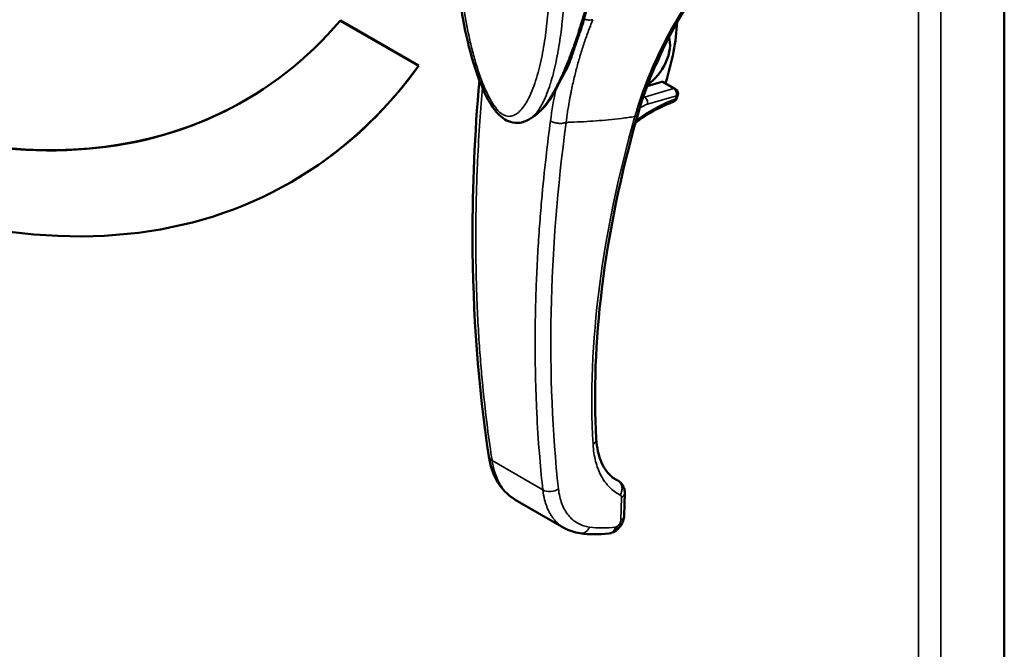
# Model space of a CAD drawing. Header units: inches. Extents: x 0 to 136, y 2 to 86.
# Tile 55 of 71: x 107.99 to 114.98, y 38.03 to 42.5. Entities that reach past the tile are written whole.
import ezdxf

# ---------------------------------------------------------------- set-up
doc = ezdxf.new("R2010")
doc.units = ezdxf.units.IN
doc.header["$LTSCALE"] = 4
doc.header["$MEASUREMENT"] = 0
doc.layers.add('Visible (ANSI)', color=7, linetype='Continuous', lineweight=50)
doc.layers.add('Visible Narrow (ANSI)', color=7, linetype='Continuous', lineweight=35)

msp = doc.modelspace()

# ---------------------------------------------------------------- linework, layer by layer
at = {"layer": 'Visible (ANSI)'}
for p, q in [((114.9804, 23.7216), (114.9804, 63.1174)), ((110.2669, 42.4917), (110.2634, 42.4897)), ((110.8182, 42.1694), (110.2634, 42.4897)), ((110.8217, 42.1714), (110.2669, 42.4917)), ((111.9628, 42.2272), (111.9628, 42.2272)), ((110.8217, 42.1714), (110.8182, 42.1694)), ((112.4427, 42.0256), (112.5467, 42.0557)), ((112.6432, 42.0065), (112.5596, 42.0547)), ((111.9102, 42.0192), (111.9103, 42.0192)), ((111.6398, 41.8133), (111.6184, 41.7985)), ((109.9182, 41.3462), (109.9146, 41.3441)), ((111.7817, 39.5168), (111.7817, 39.5168)), ((112.2839, 39.136), (112.2803, 38.9773)), ((111.8523, 38.8893), (111.5066, 39.0889))]:
    msp.add_line(p, q, dxfattribs=at)
for centre, start, end in [((111.9392, 41.9943), 200.18757, 200.20562), ((112.6235, 41.9724), 341.66687, 60), ((112.6163, 41.9512), 290.13234, 341.04848)]:
    msp.add_arc(centre, 0.0394, start, end, dxfattribs=at)
for centre, major_axis, start_param, end_param in [((111.6844, 41.9941), (-0.689, -1.1933), 1.934466, 2.289893), ((112.4388, 42.2258), (-0.1181, -0.2046), 0.836528, 2.658155), ((112.4109, 42.2419), (-0.0984, -0.1705), 1.483881, 2.001399), ((112.54, 42.0206), (0.0197, 0.0341), 0, 0.540461)]:
    msp.add_ellipse(centre, major_axis=major_axis, ratio=0.57735, start_param=start_param, end_param=end_param, dxfattribs=at)
for points, knots in [([(100.8895, 47.9017), (101.896, 45.3488), (103.744, 42.9565), (105.854, 41.7383), (107.9636, 40.5203), (109.8116, 40.7787), (110.8182, 42.1694)], [2, 2, 2, 2, 3, 3, 3, 4, 4, 4, 4]), ([(111.6167, 41.7973), (111.6053, 41.7894), (111.5928, 41.7823), (111.5668, 41.7717), (111.5536, 41.7678), (111.518, 41.7627), (111.4941, 41.7642), (111.4535, 41.7766), (111.4359, 41.7856), (111.4036, 41.8089), (111.3885, 41.8233), (111.3664, 41.8487), (111.3585, 41.8589), (111.3416, 41.8825), (111.3327, 41.8962), (111.3036, 41.9453), (111.2858, 41.9824), (111.2461, 42.0752), (111.2265, 42.132), (111.1782, 42.2915), (111.155, 42.3942), (111.0998, 42.6914), (111.08, 42.883), (111.0665, 43.1284), (111.0643, 43.1876), (111.062, 43.3048), (111.0618, 43.3631), (111.0626, 43.4205)], [0, 0, 0, 0, 0.142697, 0.142697, 0.271271, 0.271271, 0.471881, 0.471881, 0.631695, 0.631695, 0.794708, 0.794708, 0.893455, 0.893455, 1.01774, 1.01774, 1.328535, 1.328535, 1.796834, 1.796834, 2.657802, 2.657802, 4.333199, 4.333199, 4.871134, 4.871134, 5.40999, 5.40999, 5.40999, 5.40999]), ([(112.191, 43.394), (112.1863, 43.3623), (112.1815, 43.3308), (112.1611, 43.2053), (112.1439, 43.1126), (112.0683, 42.7475), (111.9981, 42.4851), (111.875, 42.1668), (111.8393, 42.0854), (111.7554, 41.9339), (111.7258, 41.8731), (111.6397, 41.8133)], [0, 0, 0, 0, 0.257763, 0.257763, 1.031559, 1.031559, 3.366282, 3.366282, 4.214103, 4.214103, 5.092729, 5.092729, 5.092729, 5.092729]), ([(111.3188, 39.3956), (111.2429, 39.8883), (111.204, 40.4099), (111.202, 41.3134), (111.2181, 41.6865), (111.2511, 42.066)], [0, 0, 0, 0, 4.912587, 4.912587, 8.216542, 8.216542, 8.216542, 8.216542]), ([(112.6299, 41.9142), (112.6106, 41.9071), (112.5911, 41.8992), (112.552, 41.8817), (112.5323, 41.8722), (112.4928, 41.8514), (112.473, 41.8401), (112.4333, 41.8161), (112.4134, 41.8033), (112.3826, 41.7822), (112.3716, 41.7745), (112.3606, 41.7664)], [2.9610547, 2.9610547, 2.9610547, 2.9610547, 3.029218, 3.029218, 3.0973813, 3.0973813, 3.1655446, 3.1655446, 3.2337079, 3.2337079, 3.2716551, 3.2716551, 3.2716551, 3.2716551]), ([(112.6536, 41.9384), (112.6541, 41.9398), (112.6545, 41.9413), (112.6555, 41.9441), (112.656, 41.9456), (112.657, 41.9485), (112.6575, 41.9499), (112.6584, 41.9528), (112.6589, 41.9542), (112.6599, 41.9571), (112.6604, 41.9585), (112.6608, 41.96)], [1.11152018, 1.11152018, 1.11152018, 1.11152018, 1.11498985, 1.11498985, 1.11845951, 1.11845951, 1.12192917, 1.12192917, 1.12539884, 1.12539884, 1.1288685, 1.1288685, 1.1288685, 1.1288685]), ([(112.3762, 41.8219), (112.2558, 41.4006), (112.1698, 40.9829), (112.076, 40.2136), (112.0627, 39.8551), (112.0816, 39.5212)], [0, 0, 0, 0, 3.586902, 3.586902, 6.927184, 6.927184, 6.927184, 6.927184]), ([(112.0816, 39.5212), (112.0852, 39.4563), (112.0983, 39.3989), (112.1386, 39.3071), (112.1658, 39.272), (112.2038, 39.2431), (112.21, 39.2389), (112.2163, 39.235)], [0, 0, 0, 0, 0.676324, 0.676324, 1.362244, 1.362244, 1.488821, 1.488821, 1.488821, 1.488821]), ([(111.5066, 39.0889), (111.4627, 39.1142), (111.4243, 39.1505), (111.364, 39.2383), (111.3416, 39.2913), (111.3243, 39.3641), (111.3213, 39.3797), (111.3188, 39.3956)], [0, 0, 0, 0, 0.555824, 0.555824, 1.129316, 1.129316, 1.280346, 1.280346, 1.280346, 1.280346]), ([(112.2387, 39.2226), (112.2469, 39.2176), (112.2544, 39.2111), (112.2671, 39.1961), (112.2724, 39.1873), (112.2803, 39.1683), (112.2828, 39.1577), (112.2839, 39.1434), (112.284, 39.1397), (112.2839, 39.136)], [0, 0, 0, 0, 0.0750954, 0.0750954, 0.1529494, 0.1529494, 0.2362952, 0.2362952, 0.2654261, 0.2654261, 0.2654261, 0.2654261]), ([(112.2803, 38.9773), (112.28, 38.9647), (112.2776, 38.952), (112.2693, 38.9272), (112.2631, 38.9149), (112.2479, 38.8928), (112.2388, 38.8827), (112.2235, 38.8702), (112.218, 38.8664), (112.2124, 38.8632)], [0.0000186, 0.0000186, 0.0000186, 0.0000186, 0.0987532, 0.0987532, 0.2009936, 0.2009936, 0.3030776, 0.3030776, 0.3544158, 0.3544158, 0.3544158, 0.3544158]), ([(112.2124, 38.8632), (112.2016, 38.8569), (112.1897, 38.8524), (112.1756, 38.8499), (112.1737, 38.8497), (112.1719, 38.8495)], [0, 0, 0, 0, 0.0973285, 0.0973285, 0.1118763, 0.1118763, 0.1118763, 0.1118763])]:
    msp.add_open_spline(points, degree=3, knots=knots, dxfattribs=at)
for points in [[(112.7433, 42.6212), (112.5826, 42.3764), (112.4571, 42.105), (112.3762, 41.8219)], [(110.2634, 42.4897), (109.3119, 41.3822), (107.6907, 41.2251), (105.854, 42.2856)], [(109.5862, 41.9241), (108.6279, 41.3718), (107.3101, 41.4489), (105.8575, 42.2876)], [(109.9182, 41.3462), (110.2659, 41.5469), (110.5701, 41.8238), (110.8217, 42.1714)], [(111.718, 41.8922), (111.7184, 41.8927), (111.7188, 41.8931), (111.7191, 41.8936)], [(111.6167, 41.7973), (111.6168, 41.7973), (111.6168, 41.7973), (111.6168, 41.7973)], [(112.2163, 39.235), (112.2163, 39.235), (112.2163, 39.235), (112.2163, 39.235)], [(112.2163, 39.235), (112.2221, 39.2315), (112.2281, 39.2282), (112.2341, 39.2252)], [(112.2344, 39.2251), (112.2359, 39.2243), (112.2374, 39.2235), (112.2388, 39.2226)], [(112.2839, 39.136), (112.2839, 39.136), (112.2839, 39.136), (112.2839, 39.136)], [(111.8523, 38.8893), (111.8523, 38.8893), (111.8523, 38.8893), (111.8523, 38.8893)], [(111.9677, 38.8503), (111.9267, 38.8559), (111.8872, 38.8691), (111.8523, 38.8893)], [(112.1719, 38.8495), (112.1016, 38.8411), (112.033, 38.8413), (111.9677, 38.8503)]]:
    msp.add_open_spline(points, degree=3, dxfattribs=at)
at = {"layer": 'Visible Narrow (ANSI)'}
for p, q in [((114.3698, 23.4938), (114.3698, 62.8254)), ((114.5302, 62.8575), (114.5302, 23.4617)), ((112.5467, 42.0557), (112.6302, 42.0075)), ((112.6302, 42.0075), (112.4246, 41.9481)), ((112.4246, 41.9481), (112.4169, 41.9525)), ((112.6513, 41.9563), (112.4457, 41.8969)), ((111.3415, 39.3667), (111.7021, 39.1585)), ((111.6958, 39.2183), (111.6958, 39.2183)), ((111.6999, 39.1796), (111.6999, 39.1796)), ((111.7079, 39.1194), (111.7079, 39.1194)), ((112.2609, 39.104), (112.2572, 38.9453))]:
    msp.add_line(p, q, dxfattribs=at)
for centre, major_axis, ratio, start_param, end_param in [((112.6235, 41.9724), (0.0197, 0.0341), 0.57735, 0, 0.540379), ((112.4822, 40.8171), (0.6378, 1.1046), 0.57735, 0.604852, 0.865996), ((112.6163, 41.9512), (0.0136, -0.037), 0.671635, 0, 0.893507), ((111.7859, 41.9296), (0.677, 1.1726), 0.57735, 5.03861, 5.055761), ((112.6163, 41.9512), (0.0372, -0.0128), 0.261583, 5.64196, 6.283185), ((112.6235, 41.9724), (0.0374, -0.0124), 0.274961, 5.639169, 6.283185), ((112.3905, 41.7042), (0.1311, 0.1852), 0.52915, 0.584635, 0.927726), ((112.4823, 40.8166), (0.6381, 1.1052), 0.57735, 0.866007, 0.915811), ((112.3119, 40.1573), (-0.425, -0.7767), 0.592266, 6.029838, 6.029846), ((112.2714, 40.6576), (-0.7539, -1.378), 0.592266, 0.315813, 0.315815), ((112.233, 39.0879), (0.0205, 0.0337), 0.562039, 5.510557, 6.329764), ((112.5527, 40.0355), (-0.7696, -1.0417), 0.624576, 0.328358, 0.530709), ((112.2279, 38.9208), (-0.0194, -0.0246), 0.580269, 0.525493, 0.967806)]:
    msp.add_ellipse(centre, major_axis=major_axis, ratio=ratio, start_param=start_param, end_param=end_param, dxfattribs=at)
for points, knots in [([(111.7541, 43.0014), (111.7541, 42.9995), (111.7541, 42.9976), (111.7543, 42.9878), (111.7544, 42.98), (111.7546, 42.9565), (111.7546, 42.9408), (111.7546, 42.894), (111.7543, 42.8629), (111.7524, 42.7705), (111.75, 42.7098), (111.7426, 42.5901), (111.7376, 42.5312), (111.7249, 42.4155), (111.7171, 42.3587), (111.6981, 42.2476), (111.6869, 42.1933), (111.6666, 42.1145), (111.6592, 42.0887), (111.6429, 42.0381), (111.634, 42.0135), (111.6146, 41.9663), (111.604, 41.9437), (111.5804, 41.9012), (111.5674, 41.8812), (111.5448, 41.8547), (111.5368, 41.8464), (111.5196, 41.8318), (111.5104, 41.8254), (111.4953, 41.818), (111.4901, 41.8159), (111.4791, 41.8126), (111.4734, 41.8115), (111.4615, 41.8106), (111.4552, 41.8108), (111.4422, 41.813), (111.4355, 41.815), (111.4253, 41.8196), (111.4218, 41.8215), (111.4148, 41.8256), (111.4114, 41.828), (111.4046, 41.8331), (111.4011, 41.8359), (111.3944, 41.8419), (111.3912, 41.845), (111.3816, 41.8549), (111.3754, 41.862), (111.3635, 41.8771), (111.3579, 41.8849), (111.3418, 41.9088), (111.332, 41.9255), (111.3135, 41.9597), (111.305, 41.9772), (111.2891, 42.0122), (111.2816, 42.0299), (111.2676, 42.0653), (111.261, 42.0829), (111.2423, 42.1359), (111.2312, 42.1712), (111.2108, 42.2417), (111.2016, 42.277), (111.1846, 42.347), (111.1769, 42.3818), (111.1557, 42.4859), (111.1439, 42.5546), (111.1241, 42.6906), (111.116, 42.758), (111.1027, 42.8912), (111.0976, 42.957), (111.09, 43.0872), (111.0875, 43.1517), (111.0856, 43.2474), (111.0852, 43.2792), (111.0852, 43.3266), (111.0852, 43.3423), (111.0854, 43.3659), (111.0855, 43.3738), (111.0857, 43.3835), (111.0857, 43.3854), (111.0857, 43.3873)], [0, 0, 0, 0, 0.0019, 0.0019, 0.009806, 0.009806, 0.025619, 0.025619, 0.057244, 0.057244, 0.120495, 0.120495, 0.183746, 0.183746, 0.246997, 0.246997, 0.310248, 0.310248, 0.341873, 0.341873, 0.373498, 0.373498, 0.405124, 0.405124, 0.436749, 0.436749, 0.452562, 0.452562, 0.468375, 0.468375, 0.476281, 0.476281, 0.484187, 0.484187, 0.492094, 0.492094, 0.5, 0.5, 0.503953, 0.503953, 0.507906, 0.507906, 0.511859, 0.511859, 0.515813, 0.515813, 0.523719, 0.523719, 0.531625, 0.531625, 0.547438, 0.547438, 0.563251, 0.563251, 0.579063, 0.579063, 0.594876, 0.594876, 0.626502, 0.626502, 0.658127, 0.658127, 0.689752, 0.689752, 0.753003, 0.753003, 0.816254, 0.816254, 0.879505, 0.879505, 0.942756, 0.942756, 0.974381, 0.974381, 0.990194, 0.990194, 0.9981, 0.9981, 1, 1, 1, 1]), ([(111.6398, 41.8133), (111.6423, 41.8151), (111.6449, 41.8169), (111.6474, 41.8188), (111.6537, 41.8236), (111.66, 41.8289), (111.6663, 41.8346), (111.6694, 41.8374), (111.6725, 41.8403), (111.6757, 41.8435), (111.6789, 41.8467), (111.6823, 41.8501), (111.6851, 41.8532), (111.688, 41.8562), (111.6904, 41.8588), (111.6929, 41.8616), (111.6954, 41.8644), (111.698, 41.8674), (111.7006, 41.8705), (111.7059, 41.8767), (111.7112, 41.8833), (111.7163, 41.8899), (111.7188, 41.8932), (111.7213, 41.8966), (111.7237, 41.8998), (111.7261, 41.903), (111.7284, 41.9062), (111.7307, 41.9094), (111.7353, 41.9159), (111.7399, 41.9227), (111.7448, 41.9301), (111.7473, 41.9338), (111.7498, 41.9377), (111.752, 41.9412), (111.7543, 41.9448), (111.7563, 41.948), (111.7584, 41.9513), (111.7625, 41.958), (111.7668, 41.965), (111.771, 41.9723), (111.7753, 41.9796), (111.7796, 41.9871), (111.784, 41.995), (111.7862, 41.999), (111.7884, 42.003), (111.7905, 42.007), (111.7916, 42.0091), (111.7927, 42.0111), (111.7939, 42.0132), (111.795, 42.0154), (111.7962, 42.0177), (111.7972, 42.0195), (111.7981, 42.0213), (111.7988, 42.0226), (111.7996, 42.0241), (111.8004, 42.0256), (111.8012, 42.0272), (111.802, 42.0288), (111.8037, 42.032), (111.8053, 42.0352), (111.807, 42.0385), (111.8103, 42.045), (111.8137, 42.0518), (111.8172, 42.0589), (111.8241, 42.0731), (111.8313, 42.0883), (111.8387, 42.1046), (111.8425, 42.1128), (111.8462, 42.1212), (111.8501, 42.13), (111.8539, 42.1387), (111.8578, 42.1477), (111.8617, 42.157), (111.8656, 42.1663), (111.8696, 42.1759), (111.8737, 42.1859), (111.8757, 42.1909), (111.8777, 42.1959), (111.8797, 42.201), (111.8807, 42.2035), (111.8817, 42.206), (111.8828, 42.2087), (111.8839, 42.2114), (111.885, 42.2143), (111.8859, 42.2165), (111.8868, 42.2187), (111.8873, 42.2201), (111.888, 42.2218), (111.8886, 42.2234), (111.8893, 42.2253), (111.8901, 42.2272), (111.8915, 42.2309), (111.893, 42.2347), (111.8945, 42.2385), (111.8974, 42.2462), (111.9005, 42.2545), (111.9038, 42.2632), (111.9071, 42.272), (111.9105, 42.2812), (111.9139, 42.2907), (111.9157, 42.2955), (111.9174, 42.3004), (111.9193, 42.3056), (111.9211, 42.3108), (111.9231, 42.3163), (111.9248, 42.3211), (111.9265, 42.3259), (111.9279, 42.33), (111.9294, 42.3343), (111.9309, 42.3387), (111.9325, 42.3432), (111.934, 42.3477), (111.9371, 42.3566), (111.9401, 42.3655), (111.9431, 42.3745), (111.9461, 42.3835), (111.9492, 42.3927), (111.9521, 42.4017), (111.955, 42.4106), (111.9579, 42.4194), (111.961, 42.429), (111.9641, 42.4387), (111.9674, 42.4494), (111.9706, 42.4596), (111.9738, 42.4699), (111.9769, 42.4798), (111.9799, 42.4896), (111.9858, 42.5093), (111.9916, 42.5286), (111.9971, 42.5475), (112.0025, 42.5663), (112.0078, 42.5847), (112.0127, 42.6023), (112.0151, 42.6112), (112.0175, 42.6199), (112.0199, 42.6286), (112.0211, 42.6329), (112.0223, 42.6373), (112.0234, 42.6414), (112.0245, 42.6454), (112.0255, 42.6492), (112.0268, 42.6539), (112.0281, 42.6586), (112.0296, 42.6643), (112.031, 42.6697), (112.0324, 42.6751), (112.0338, 42.6802), (112.0351, 42.6853), (112.0378, 42.6956), (112.0405, 42.706), (112.0431, 42.7162), (112.0484, 42.7368), (112.0534, 42.7568), (112.0583, 42.7765), (112.0631, 42.7962), (112.0678, 42.8156), (112.0722, 42.8345), (112.0744, 42.8439), (112.0766, 42.8532), (112.0788, 42.8626), (112.0798, 42.8672), (112.0809, 42.8719), (112.0819, 42.8764), (112.0829, 42.8809), (112.0839, 42.8851), (112.085, 42.8901), (112.0862, 42.895), (112.0874, 42.9007), (112.0887, 42.9062), (112.0899, 42.9117), (112.0911, 42.917), (112.0922, 42.9223), (112.0946, 42.9329), (112.0969, 42.9435), (112.0992, 42.9541), (112.1037, 42.9752), (112.1081, 42.9959), (112.1123, 43.0162), (112.1165, 43.0366), (112.1205, 43.0566), (112.1244, 43.0765), (112.1263, 43.0864), (112.1282, 43.0963), (112.1301, 43.1059), (112.1319, 43.1154), (112.1336, 43.1246), (112.1355, 43.1347), (112.1374, 43.1449), (112.1395, 43.156), (112.1414, 43.1667), (112.1434, 43.1775), (112.1453, 43.1878), (112.1471, 43.1982), (112.1489, 43.2086), (112.1508, 43.2191), (112.1525, 43.2292), (112.1543, 43.2394), (112.1559, 43.2493), (112.1577, 43.2597), (112.1594, 43.2701), (112.1612, 43.281), (112.1629, 43.2916), (112.1646, 43.3022), (112.1663, 43.3125), (112.1679, 43.3229), (112.1712, 43.3439), (112.1745, 43.3658), (112.1776, 43.3866)], [0.5437319, 0.5437319, 0.5437319, 0.5437319, 0.546875, 0.546875, 0.546875, 0.5546875, 0.5546875, 0.5546875, 0.5585938, 0.5585938, 0.5585938, 0.5625, 0.5625, 0.5625, 0.5664062, 0.5664062, 0.5664062, 0.5703125, 0.5703125, 0.5703125, 0.578125, 0.578125, 0.578125, 0.5820312, 0.5820312, 0.5820312, 0.5859375, 0.5859375, 0.5859375, 0.59375, 0.59375, 0.59375, 0.5976562, 0.5976562, 0.5976562, 0.6015625, 0.6015625, 0.6015625, 0.609375, 0.609375, 0.609375, 0.6171875, 0.6171875, 0.6171875, 0.6210938, 0.6210938, 0.6210938, 0.6230469, 0.6230469, 0.6230469, 0.625, 0.625, 0.625, 0.6269531, 0.6269531, 0.6269531, 0.6289062, 0.6289062, 0.6289062, 0.6328125, 0.6328125, 0.6328125, 0.640625, 0.640625, 0.640625, 0.65625, 0.65625, 0.65625, 0.6640625, 0.6640625, 0.6640625, 0.671875, 0.671875, 0.671875, 0.6796875, 0.6796875, 0.6796875, 0.6835938, 0.6835938, 0.6835938, 0.6855469, 0.6855469, 0.6855469, 0.6875, 0.6875, 0.6875, 0.6894531, 0.6894531, 0.6894531, 0.6914062, 0.6914062, 0.6914062, 0.6953125, 0.6953125, 0.6953125, 0.703125, 0.703125, 0.703125, 0.7109375, 0.7109375, 0.7109375, 0.7148438, 0.7148438, 0.7148438, 0.71875, 0.71875, 0.71875, 0.7226562, 0.7226562, 0.7226562, 0.7265625, 0.7265625, 0.7265625, 0.734375, 0.734375, 0.734375, 0.7421875, 0.7421875, 0.7421875, 0.75, 0.75, 0.75, 0.7578125, 0.7578125, 0.7578125, 0.765625, 0.765625, 0.765625, 0.78125, 0.78125, 0.78125, 0.796875, 0.796875, 0.796875, 0.8046875, 0.8046875, 0.8046875, 0.8085938, 0.8085938, 0.8085938, 0.8125, 0.8125, 0.8125, 0.8164062, 0.8164062, 0.8164062, 0.8203125, 0.8203125, 0.8203125, 0.828125, 0.828125, 0.828125, 0.84375, 0.84375, 0.84375, 0.859375, 0.859375, 0.859375, 0.8671875, 0.8671875, 0.8671875, 0.8710938, 0.8710938, 0.8710938, 0.875, 0.875, 0.875, 0.8789062, 0.8789062, 0.8789062, 0.8828125, 0.8828125, 0.8828125, 0.890625, 0.890625, 0.890625, 0.90625, 0.90625, 0.90625, 0.921875, 0.921875, 0.921875, 0.9296875, 0.9296875, 0.9296875, 0.9375, 0.9375, 0.9375, 0.9453125, 0.9453125, 0.9453125, 0.953125, 0.953125, 0.953125, 0.9609375, 0.9609375, 0.9609375, 0.96875, 0.96875, 0.96875, 0.9765625, 0.9765625, 0.9765625, 0.984375, 0.984375, 0.984375, 1, 1, 1, 1]), ([(111.6168, 41.7973), (111.621, 41.8003), (111.625, 41.8034), (111.6289, 41.8067), (111.6292, 41.807), (111.6296, 41.8073), (111.6299, 41.8075), (111.6388, 41.8152), (111.6469, 41.8237), (111.6545, 41.8328), (111.6549, 41.8332), (111.6552, 41.8337), (111.6556, 41.8341), (111.663, 41.8431), (111.6699, 41.8526), (111.6763, 41.8624), (111.6831, 41.8727), (111.6894, 41.8834), (111.6953, 41.8944), (111.6958, 41.8952), (111.6962, 41.896), (111.6966, 41.8968), (111.7081, 41.9181), (111.7183, 41.9406), (111.7277, 41.9639), (111.7282, 41.9651), (111.7286, 41.9662), (111.7291, 41.9674), (111.7383, 41.9905), (111.7468, 42.0145), (111.7545, 42.039), (111.755, 42.0405), (111.7555, 42.042), (111.756, 42.0436), (111.7636, 42.0678), (111.7706, 42.0925), (111.777, 42.1176), (111.7775, 42.1195), (111.778, 42.1214), (111.7785, 42.1233), (111.7848, 42.1481), (111.7906, 42.1732), (111.796, 42.1986), (111.8018, 42.226), (111.8072, 42.2537), (111.8121, 42.2818), (111.8125, 42.2845), (111.813, 42.2871), (111.8135, 42.2898), (111.8227, 42.3433), (111.8304, 42.3978), (111.8369, 42.4533), (111.8373, 42.4568), (111.8377, 42.4603), (111.8381, 42.4638), (111.8443, 42.5186), (111.8494, 42.5744), (111.8534, 42.6309), (111.8537, 42.6352), (111.854, 42.6395), (111.8543, 42.6439), (111.8581, 42.6998), (111.8608, 42.7564), (111.8626, 42.814), (111.8627, 42.8192), (111.8629, 42.8244), (111.863, 42.8296), (111.8638, 42.861), (111.8644, 42.8926), (111.8647, 42.9244), (111.8648, 42.9403), (111.8649, 42.9563), (111.8649, 42.9723), (111.8649, 42.9803), (111.8648, 42.9883), (111.8648, 42.9963), (111.8648, 42.9982), (111.8648, 43.0002), (111.8648, 43.0021)], [0.5403518, 0.5403518, 0.5403518, 0.5403518, 0.546875, 0.546875, 0.546875, 0.5474363, 0.5474363, 0.5474363, 0.5625, 0.5625, 0.5625, 0.5632489, 0.5632489, 0.5632489, 0.578125, 0.578125, 0.578125, 0.59375, 0.59375, 0.59375, 0.5948738, 0.5948738, 0.5948738, 0.625, 0.625, 0.625, 0.6264969, 0.6264969, 0.6264969, 0.65625, 0.65625, 0.65625, 0.6581247, 0.6581247, 0.6581247, 0.6875, 0.6875, 0.6875, 0.6897461, 0.6897461, 0.6897461, 0.71875, 0.71875, 0.71875, 0.75, 0.75, 0.75, 0.7529961, 0.7529961, 0.7529961, 0.8125, 0.8125, 0.8125, 0.8162445, 0.8162445, 0.8162445, 0.875, 0.875, 0.875, 0.8794971, 0.8794971, 0.8794971, 0.9375, 0.9375, 0.9375, 0.9427334, 0.9427334, 0.9427334, 0.9743539, 0.9743539, 0.9743539, 0.990177, 0.990177, 0.990177, 0.9980859, 0.9980859, 0.9980859, 0.9999997, 0.9999997, 0.9999997, 0.9999997]), ([(112.9018, 42.8543), (112.8721, 42.8176), (112.8432, 42.7801), (112.8152, 42.7419), (112.7857, 42.7017), (112.757, 42.6606), (112.7295, 42.619), (112.7285, 42.6175), (112.7275, 42.6161), (112.7265, 42.6146), (112.6727, 42.5328), (112.623, 42.4487), (112.5777, 42.3626), (112.5772, 42.3615), (112.5766, 42.3605), (112.5761, 42.3594), (112.4846, 42.1849), (112.411, 42.0018), (112.3562, 41.8097)], [0, 0, 0, 0, 0.1197092, 0.1197092, 0.1197092, 0.2454941, 0.2454941, 0.2454941, 0.25, 0.25, 0.25, 0.4970014, 0.4970014, 0.4970014, 0.5, 0.5, 0.5, 1, 1, 1, 1]), ([(112.0573, 42.4971), (112.0453, 42.4678), (112.0339, 42.4385), (112.0231, 42.4095), (112.0124, 42.3806), (112.0023, 42.3518), (111.9926, 42.3227), (111.9829, 42.2935), (111.9736, 42.2638), (111.9648, 42.2339), (111.9604, 42.219), (111.9561, 42.204), (111.9518, 42.1887), (111.9476, 42.1734), (111.9434, 42.1579), (111.9395, 42.1429), (111.9356, 42.1279), (111.932, 42.1134), (111.9284, 42.0986), (111.9205, 42.0661), (111.9128, 42.032), (111.9057, 41.9974), (111.9046, 41.9924), (111.9036, 41.9874), (111.9026, 41.9823), (111.9009, 41.9741), (111.8993, 41.9657), (111.8978, 41.958), (111.8963, 41.9502), (111.895, 41.9431), (111.8936, 41.9357), (111.8922, 41.9283), (111.8909, 41.9207), (111.8895, 41.9131), (111.8814, 41.8671), (111.8739, 41.8191), (111.8673, 41.768)], [0, 0, 0, 0, 0.125, 0.125, 0.125, 0.25, 0.25, 0.25, 0.375, 0.375, 0.375, 0.4375, 0.4375, 0.4375, 0.5, 0.5, 0.5, 0.5625, 0.5625, 0.5625, 0.699136, 0.699136, 0.699136, 0.71875, 0.71875, 0.71875, 0.75, 0.75, 0.75, 0.78125, 0.78125, 0.78125, 0.8125, 0.8125, 0.8125, 1, 1, 1, 1]), ([(111.8706, 42.1422), (111.871, 42.1429), (111.8713, 42.1436), (111.8717, 42.1444), (111.8859, 42.1724), (111.8973, 42.2018), (111.9076, 42.2313), (111.9129, 42.2465), (111.9179, 42.2616), (111.9229, 42.2768), (111.9278, 42.292), (111.9327, 42.3071), (111.9378, 42.3222), (111.9429, 42.3372), (111.9481, 42.3522), (111.9534, 42.3672), (111.9574, 42.3784), (111.9613, 42.3896), (111.9653, 42.4007), (111.977, 42.4343), (111.9884, 42.4677), (111.9979, 42.5017)], [0, 0, 0, 0, 0.006506, 0.006506, 0.006506, 0.25, 0.25, 0.25, 0.375, 0.375, 0.375, 0.5, 0.5, 0.5, 0.625, 0.625, 0.625, 0.71875, 0.71875, 0.71875, 0.9999966, 0.9999966, 0.9999966, 0.9999966]), ([(112.0573, 42.4971), (112.0506, 42.4952), (112.0429, 42.4943), (112.0346, 42.4945), (112.0263, 42.4948), (112.0174, 42.4961), (112.0086, 42.4984), (112.005, 42.4993), (112.0014, 42.5004), (111.9979, 42.5017)], [0.0000001, 0.0000001, 0.0000001, 0.0000001, 0.4160871, 0.4160871, 0.4160871, 0.8321779, 0.8321779, 0.8321779, 1, 1, 1, 1]), ([(111.8706, 42.1422), (111.8642, 42.1299), (111.8579, 42.1179), (111.8516, 42.106), (111.8484, 42.1), (111.8452, 42.0941), (111.8421, 42.0884), (111.8389, 42.0827), (111.8359, 42.0772), (111.8326, 42.0713), (111.8294, 42.0654), (111.8258, 42.0591), (111.8225, 42.0531), (111.8191, 42.0471), (111.8159, 42.0415), (111.8128, 42.036), (111.8065, 42.0249), (111.8005, 42.0145), (111.7948, 42.0048)], [0, 0, 0, 0, 0.25, 0.25, 0.25, 0.375, 0.375, 0.375, 0.499452, 0.499452, 0.499452, 0.625, 0.625, 0.625, 0.75, 0.75, 0.75, 1, 1, 1, 1]), ([(111.865, 42.1475), (111.865, 42.1473), (111.8651, 42.1472), (111.8652, 42.147), (111.8659, 42.1452), (111.8681, 42.1433), (111.8706, 42.1422)], [0.4582483, 0.4582483, 0.4582483, 0.4582483, 0.5, 0.5, 0.5, 1, 1, 1, 1]), ([(111.2725, 42.0136), (111.2602, 41.8701), (111.2475, 41.6958), (111.2384, 41.4927), (111.2324, 41.3601), (111.2279, 41.2153), (111.2264, 41.0591), (111.2254, 40.9579), (111.2256, 40.8519), (111.2276, 40.7414), (111.2277, 40.7348), (111.2278, 40.7281), (111.228, 40.7215), (111.2283, 40.7027), (111.2287, 40.6838), (111.2292, 40.6651), (111.2301, 40.6278), (111.2312, 40.5915), (111.2324, 40.5557), (111.2336, 40.5199), (111.235, 40.4848), (111.2365, 40.4503), (111.2395, 40.3812), (111.2431, 40.3149), (111.247, 40.2511), (111.251, 40.1873), (111.2554, 40.1261), (111.2601, 40.0673), (111.2648, 40.0086), (111.2698, 39.9524), (111.2751, 39.8986), (111.2855, 39.791), (111.2967, 39.6932), (111.308, 39.6047), (111.3193, 39.5162), (111.3307, 39.437), (111.3415, 39.3667)], [0.022153, 0.022153, 0.022153, 0.022153, 0.2421875, 0.2421875, 0.2421875, 0.3857797, 0.3857797, 0.3857797, 0.4787928, 0.4787928, 0.4787928, 0.484375, 0.484375, 0.484375, 0.5, 0.5, 0.5, 0.53125, 0.53125, 0.53125, 0.5625, 0.5625, 0.5625, 0.625, 0.625, 0.625, 0.6875, 0.6875, 0.6875, 0.75, 0.75, 0.75, 0.875, 0.875, 0.875, 1, 1, 1, 1]), ([(111.7948, 42.0048), (111.7859, 41.9881), (111.777, 41.9723), (111.7681, 41.9575), (111.7636, 41.9501), (111.7592, 41.9429), (111.7547, 41.9359), (111.7524, 41.9324), (111.7502, 41.9289), (111.748, 41.9257), (111.7458, 41.9224), (111.7437, 41.9193), (111.7412, 41.9157), (111.7388, 41.9122), (111.736, 41.9083), (111.7334, 41.9046), (111.7307, 41.9009), (111.7281, 41.8974), (111.7255, 41.8939), (111.7203, 41.887), (111.715, 41.8804), (111.7097, 41.8741), (111.7045, 41.8678), (111.6993, 41.8619), (111.694, 41.8562), (111.6913, 41.8534), (111.6887, 41.8506), (111.6861, 41.8481), (111.6836, 41.8455), (111.6812, 41.8431), (111.6782, 41.8404), (111.6753, 41.8376), (111.6718, 41.8344), (111.6684, 41.8315), (111.6651, 41.8286), (111.6619, 41.826), (111.6587, 41.8235), (111.6522, 41.8184), (111.6457, 41.8138), (111.6392, 41.8098), (111.6327, 41.8057), (111.6263, 41.8022), (111.6198, 41.7992), (111.6195, 41.7991), (111.6192, 41.799), (111.6189, 41.7988)], [0, 0, 0, 0, 0.0625, 0.0625, 0.0625, 0.09375, 0.09375, 0.09375, 0.109375, 0.109375, 0.109375, 0.125, 0.125, 0.125, 0.140625, 0.140625, 0.140625, 0.15625, 0.15625, 0.15625, 0.1875, 0.1875, 0.1875, 0.21875, 0.21875, 0.21875, 0.234375, 0.234375, 0.234375, 0.25, 0.25, 0.25, 0.265625, 0.265625, 0.265625, 0.28125, 0.28125, 0.28125, 0.3125, 0.3125, 0.3125, 0.34375, 0.34375, 0.34375, 0.3450861, 0.3450861, 0.3450861, 0.3450861]), ([(112.6302, 42.0075), (112.632, 42.0065), (112.6334, 42.0055), (112.6351, 42.004), (112.6369, 42.0025), (112.6389, 42.0004), (112.6404, 41.9986), (112.6418, 41.9969), (112.6428, 41.9955), (112.6441, 41.9934), (112.6454, 41.9912), (112.6469, 41.9882), (112.6479, 41.9858), (112.6489, 41.9834), (112.6495, 41.9816), (112.6502, 41.9793), (112.6505, 41.9781), (112.6508, 41.9768), (112.6511, 41.9753), (112.6514, 41.9738), (112.6516, 41.9721), (112.6518, 41.971), (112.6519, 41.9698), (112.652, 41.9691), (112.652, 41.9682), (112.6521, 41.9673), (112.6521, 41.966), (112.6521, 41.9648), (112.6521, 41.9622), (112.6519, 41.9594), (112.6513, 41.9563)], [0, 0, 0, 0, 0.125, 0.125, 0.125, 0.25, 0.25, 0.25, 0.375, 0.375, 0.375, 0.5, 0.5, 0.5, 0.625, 0.625, 0.625, 0.6875, 0.6875, 0.6875, 0.75, 0.75, 0.75, 0.8125, 0.8125, 0.8125, 0.875, 0.875, 0.875, 1, 1, 1, 1]), ([(112.4246, 41.9481), (112.4319, 41.9439), (112.4384, 41.9359), (112.4423, 41.9264), (112.4462, 41.917), (112.4475, 41.9061), (112.4457, 41.8969)], [0, 0, 0, 0, 0.5, 0.5, 0.5, 1, 1, 1, 1]), ([(111.7021, 39.1585), (111.6947, 39.2269), (111.6795, 39.3809), (111.6628, 39.6188), (111.6532, 39.8377), (111.6484, 40.0166), (111.647, 40.1781), (111.6478, 40.3152), (111.6492, 40.4037), (111.6509, 40.4775), (111.6529, 40.5495), (111.6573, 40.6733), (111.6657, 40.8425), (111.6783, 41.0329), (111.6977, 41.2692), (111.7247, 41.5309), (111.7464, 41.7026), (111.7565, 41.7787)], [0, 0, 0, 0, 0.125, 0.25, 0.3125, 0.375, 0.4375, 0.46875, 0.5, 0.515625, 0.53125, 0.5625, 0.625, 0.6875, 0.75, 0.875, 1, 1, 1, 1]), ([(111.8129, 39.1655), (111.7693, 39.566), (111.7519, 39.9857), (111.761, 40.4209), (111.7701, 40.856), (111.8056, 41.3065), (111.8673, 41.768)], [0, 0, 0, 0, 0.5, 0.5, 0.5, 0.999999, 0.999999, 0.999999, 0.999999]), ([(111.8673, 41.768), (111.8601, 41.765), (111.8514, 41.7629), (111.8419, 41.7617), (111.8326, 41.7606), (111.8225, 41.7605), (111.8124, 41.7614), (111.802, 41.7624), (111.7916, 41.7645), (111.782, 41.7675), (111.7726, 41.7704), (111.7638, 41.7742), (111.7565, 41.7787)], [0, 0, 0, 0, 0.25, 0.25, 0.25, 0.497, 0.497, 0.497, 0.75, 0.75, 0.75, 1, 1, 1, 1]), ([(111.8673, 41.768), (111.8793, 41.7684), (111.8914, 41.7688), (111.9034, 41.7692), (111.9327, 41.7702), (111.962, 41.7714), (111.9915, 41.773), (112.0209, 41.7745), (112.0505, 41.7763), (112.0802, 41.7785), (112.1396, 41.783), (112.1995, 41.7889), (112.2599, 41.7965), (112.2919, 41.8004), (112.324, 41.8049), (112.3562, 41.8097)], [0, 0, 0, 0, 0.0750166, 0.0750166, 0.0750166, 0.2578171, 0.2578171, 0.2578171, 0.4406177, 0.4406177, 0.4406177, 0.8062189, 0.8062189, 0.8062189, 1, 1, 1, 1]), ([(112.3562, 41.8097), (112.2386, 41.3982), (112.1539, 40.9924), (112.1039, 40.6016), (112.0539, 40.2108), (112.0387, 39.835), (112.0586, 39.4829)], [0, 0, 0, 0, 0.5, 0.5, 0.5, 1, 1, 1, 1]), ([(112.3762, 41.8219), (112.3755, 41.8195), (112.374, 41.8174), (112.3717, 41.8156), (112.3682, 41.8128), (112.3629, 41.8108), (112.3562, 41.8097)], [0.5852946, 0.5852946, 0.5852946, 0.5852946, 0.75, 0.75, 0.75, 1, 1, 1, 1]), ([(112.0816, 39.5212), (112.0816, 39.5206), (112.0816, 39.52), (112.0816, 39.5194), (112.0816, 39.5128), (112.0796, 39.5061), (112.0757, 39.4999), (112.0717, 39.4936), (112.0659, 39.4878), (112.0586, 39.4829)], [0.4783005, 0.4783005, 0.4783005, 0.4783005, 0.5, 0.5, 0.5, 0.75, 0.75, 0.75, 1, 1, 1, 1]), ([(112.0586, 39.4829), (112.0611, 39.4397), (112.0672, 39.3989), (112.0865, 39.3236), (112.0997, 39.2892), (112.1327, 39.2276), (112.1526, 39.2006), (112.1983, 39.1549), (112.2241, 39.1362), (112.2526, 39.122)], [0, 0, 0, 0, 0.25, 0.25, 0.5, 0.5, 0.75, 0.75, 1, 1, 1, 1]), ([(111.3188, 39.3956), (111.3196, 39.3906), (111.3215, 39.3859), (111.3285, 39.3758), (111.3343, 39.3707), (111.3415, 39.3667)], [0.5591378, 0.5591378, 0.5591378, 0.5591378, 0.75, 0.75, 1, 1, 1, 1]), ([(111.3415, 39.3667), (111.3455, 39.3407), (111.3508, 39.317), (111.3571, 39.2954), (111.3622, 39.2779), (111.368, 39.2618), (111.3742, 39.247), (111.3757, 39.2434), (111.3772, 39.24), (111.3787, 39.2366), (111.3827, 39.2278), (111.3868, 39.2194), (111.391, 39.2116), (111.3953, 39.2037), (111.3996, 39.1963), (111.404, 39.1893), (111.4085, 39.1823), (111.413, 39.1757), (111.4175, 39.1696), (111.4198, 39.1665), (111.422, 39.1635), (111.4244, 39.1606), (111.4255, 39.1591), (111.4267, 39.1577), (111.4278, 39.1563), (111.4289, 39.155), (111.4299, 39.1538), (111.4313, 39.1522), (111.4326, 39.1506), (111.4343, 39.1487), (111.4359, 39.1469), (111.4375, 39.1451), (111.439, 39.1434), (111.4406, 39.1417), (111.4437, 39.1384), (111.4469, 39.135), (111.4502, 39.1318), (111.4567, 39.1254), (111.4634, 39.1195), (111.4703, 39.1139), (111.4771, 39.1083), (111.4842, 39.1032), (111.4913, 39.0984), (111.4963, 39.095), (111.5014, 39.0919), (111.5066, 39.0889)], [0, 0, 0, 0, 0.125, 0.125, 0.125, 0.2259282, 0.2259282, 0.2259282, 0.25, 0.25, 0.25, 0.3125, 0.3125, 0.3125, 0.375, 0.375, 0.375, 0.4375, 0.4375, 0.4375, 0.46875, 0.46875, 0.46875, 0.484375, 0.484375, 0.484375, 0.5, 0.5, 0.5, 0.515625, 0.515625, 0.515625, 0.53125, 0.53125, 0.53125, 0.5625, 0.5625, 0.5625, 0.625, 0.625, 0.625, 0.6875, 0.6875, 0.6875, 0.7312306, 0.7312306, 0.7312306, 0.7312306]), ([(112.2526, 39.122), (112.2577, 39.1311), (112.2613, 39.1411), (112.2632, 39.1511), (112.2651, 39.1611), (112.2654, 39.1711), (112.2638, 39.1806), (112.2622, 39.1903), (112.2587, 39.1992), (112.2537, 39.2068), (112.249, 39.2139), (112.243, 39.2198), (112.236, 39.2241)], [0, 0, 0, 0, 0.25, 0.25, 0.25, 0.4969984, 0.4969984, 0.4969984, 0.75, 0.75, 0.75, 0.9873204, 0.9873204, 0.9873204, 0.9873204]), ([(111.7021, 39.1585), (111.7168, 39.1497), (111.7374, 39.1453), (111.758, 39.1467), (111.7784, 39.148), (111.7984, 39.1551), (111.8129, 39.1655)], [0, 0, 0, 0, 0.503, 0.503, 0.503, 1, 1, 1, 1]), ([(111.8523, 38.8893), (111.8474, 38.8921), (111.8425, 38.8951), (111.8378, 38.8984), (111.831, 38.9029), (111.8243, 38.9079), (111.8178, 38.9132), (111.8114, 38.9186), (111.8051, 38.9243), (111.7989, 38.9305), (111.7959, 38.9336), (111.7928, 38.9368), (111.7899, 38.94), (111.7885, 38.9416), (111.787, 38.9433), (111.7855, 38.945), (111.784, 38.9467), (111.7825, 38.9486), (111.7812, 38.9501), (111.78, 38.9517), (111.7791, 38.9528), (111.778, 38.9541), (111.777, 38.9554), (111.7759, 38.9568), (111.7749, 38.9583), (111.7727, 38.9611), (111.7706, 38.964), (111.7685, 38.9669), (111.7643, 38.9729), (111.7602, 38.9792), (111.7561, 38.986), (111.7521, 38.9928), (111.7481, 39), (111.7443, 39.0076), (111.7405, 39.0152), (111.7368, 39.0233), (111.7333, 39.0319), (111.7319, 39.0351), (111.7306, 39.0385), (111.7293, 39.0419), (111.7238, 39.0563), (111.7188, 39.072), (111.7145, 39.089), (111.7092, 39.1101), (111.705, 39.1332), (111.7021, 39.1585)], [0.2687715, 0.2687715, 0.2687715, 0.2687715, 0.3125, 0.3125, 0.3125, 0.375, 0.375, 0.375, 0.4375, 0.4375, 0.4375, 0.46875, 0.46875, 0.46875, 0.484375, 0.484375, 0.484375, 0.5, 0.5, 0.5, 0.515625, 0.515625, 0.515625, 0.53125, 0.53125, 0.53125, 0.5625, 0.5625, 0.5625, 0.625, 0.625, 0.625, 0.6875, 0.6875, 0.6875, 0.75, 0.75, 0.75, 0.774075, 0.774075, 0.774075, 0.875, 0.875, 0.875, 1, 1, 1, 1]), ([(112.034, 38.8945), (112.0037, 38.8987), (111.9756, 38.9079), (111.925, 38.9361), (111.9026, 38.955), (111.8646, 39.0016), (111.8489, 39.0293), (111.8252, 39.0922), (111.8171, 39.1274), (111.8129, 39.1655)], [0, 0, 0, 0, 0.25, 0.25, 0.5, 0.5, 0.75, 0.75, 1, 1, 1, 1]), ([(112.2572, 38.9453), (112.2645, 38.9495), (112.2703, 38.9546), (112.2743, 38.9602), (112.2781, 38.9656), (112.2801, 38.9715), (112.2803, 38.9773)], [0, 0, 0, 0, 0.2498077, 0.2498077, 0.2498077, 0.49142, 0.49142, 0.49142, 0.49142]), ([(111.9677, 38.8503), (111.9692, 38.8501), (111.9708, 38.8499), (111.9805, 38.8495), (111.9888, 38.8511), (112.0045, 38.8581), (112.0119, 38.8634), (112.0247, 38.8771), (112.0301, 38.8853), (112.034, 38.8945)], [0.2024235, 0.2024235, 0.2024235, 0.2024235, 0.25, 0.25, 0.5, 0.5, 0.75, 0.75, 1, 1, 1, 1]), ([(112.1719, 38.8495), (112.1771, 38.8501), (112.1821, 38.8516), (112.194, 38.8575), (112.2004, 38.8628), (112.2112, 38.8764), (112.2154, 38.8847), (112.2183, 38.8938)], [0.3298917, 0.3298917, 0.3298917, 0.3298917, 0.5, 0.5, 0.75, 0.75, 1, 1, 1, 1]), ([(112.2124, 38.8632), (112.2173, 38.866), (112.2212, 38.8704), (112.2269, 38.8821), (112.2285, 38.8894), (112.2286, 38.8975)], [0.5083819, 0.5083819, 0.5083819, 0.5083819, 0.75, 0.75, 1, 1, 1, 1]), ([(112.2572, 38.9453), (112.2571, 38.9412), (112.2563, 38.9366), (112.2533, 38.9273), (112.2512, 38.9226), (112.2459, 38.9138), (112.2428, 38.9096), (112.236, 38.9026), (112.2323, 38.8996), (112.2286, 38.8975)], [0, 0, 0, 0, 0.25, 0.25, 0.5, 0.5, 0.75, 0.75, 1, 1, 1, 1])]:
    msp.add_open_spline(points, degree=3, knots=knots, dxfattribs=at)
for points in [[(111.7565, 41.7787), (111.7667, 41.8553), (111.7795, 41.9307), (111.7948, 42.0048)], [(111.9102, 42.0188), (111.9102, 42.0188), (111.9102, 42.0188), (111.9102, 42.0188)], [(112.4143, 41.9448), (112.4177, 41.946), (112.4212, 41.9471), (112.4246, 41.9481)], [(112.2163, 39.235), (112.2227, 39.2311), (112.2293, 39.2275), (112.236, 39.2241)], [(112.236, 39.2241), (112.2354, 39.2245), (112.2348, 39.2248), (112.2341, 39.2252)], [(112.2387, 39.2226), (112.2378, 39.2232), (112.2369, 39.2237), (112.236, 39.2241)], [(112.2839, 39.136), (112.2836, 39.124), (112.2752, 39.1122), (112.2609, 39.104)]]:
    msp.add_open_spline(points, degree=3, dxfattribs=at)

doc.saveas('drawing.dxf')
